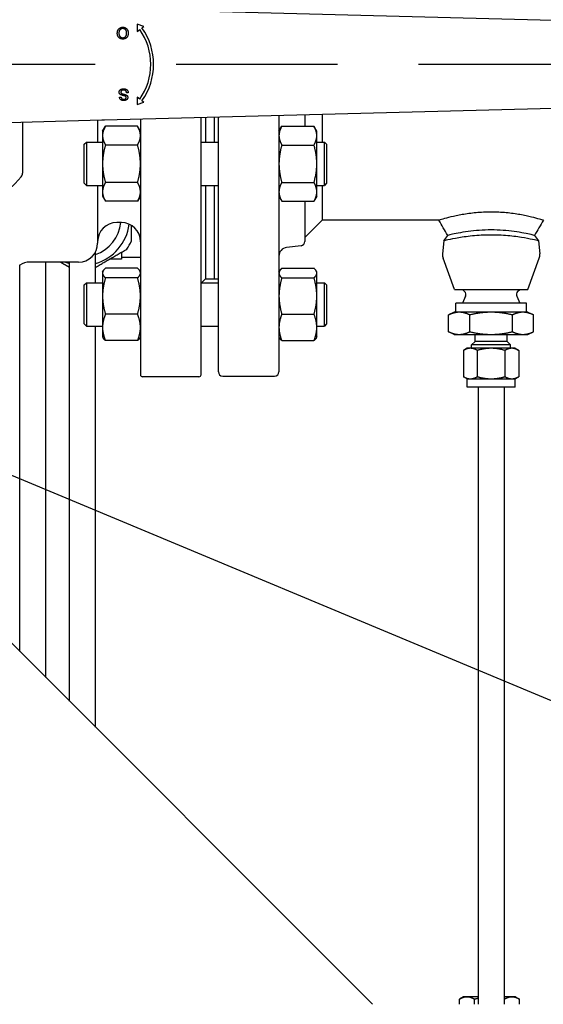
# Paper-space layout 'SHEET_1' of a CAD drawing. Header units: inches. Extents: x 4 to 540, y 12 to 340.
# Tile 38 of 118: x 207 to 215, y 115 to 130. Entities that reach past the tile are written whole.
import ezdxf

# ---------------------------------------------------------------- set-up
doc = ezdxf.new("R2010")
doc.units = ezdxf.units.IN
doc.header["$LTSCALE"] = 16
doc.header["$MEASUREMENT"] = 0
doc.linetypes.add('CHAIN', pattern=[0.7087, 0.4724, -0.0591, 0.1181, -0.0591])
doc.layers.get('0').update_dxf_attribs({"lineweight": 25})
doc.layers.add('CENTER', color=7, linetype='CHAIN', lineweight=25)
doc.layers.add('DIMEN', color=7, linetype='Continuous', lineweight=25)
doc.styles.get("Standard").update_dxf_attribs({"font": 'arial.ttf'})
doc.dimstyles.new('DEFAULT-ANSI$7', dxfattribs={"dimscale": 16, "dimtxt": 0.125, "dimasz": 0.125, "dimexe": 0.125, "dimexo": 0.0625, "dimgap": 0.031496, "dimtad": 0, "dimtih": 1, "dimtoh": 1, "dimrnd": 1e-08, "dimzin": 4, "dimdsep": 46, "dimtxsty": 'Standard', "dimblk": 'Filled-1', "dimcen": 0.09, "dimdle": 0.393701, "dimclrd": 256, "dimclre": 256, "dimclrt": 256, "dimadec": 0, "dimazin": 1, "dimtfac": 1.504, "dimtofl": 0, "dimtmove": 0, "dimatfit": 3, "dimldrblk": 'Filled-1', "dimfxl": 1, "dimtolj": 1, "dimtzin": 4, "dimlwd": 25, "dimlwe": 25, "dimarcsym": 0})

# ---------------------------------------------------------------- blocks, each defined once
blk = doc.blocks.new('Filled-1')
at = {"color": 0}
for p, q in [((0, 0), (-1, 0.25)), ((-1, 0.25), (-1, -0.25)), ((-1, 0), (0, 0)), ((-1, -0.25), (0, 0))]:
    blk.add_line(p, q, dxfattribs=at)
at = {"color": 0, "flags": 128}
blk.add_lwpolyline([(-1, -0.25), (0, 0), (-1, 0.25), (-1, -0.25)], dxfattribs=at)
at = {"color": 0}
blk.add_solid([(-1, -0.25), (0, 0), (-1, 0.25), (-1, -0.25)], dxfattribs=at)

psp = doc.layouts.new('SHEET_1')

# ---------------------------------------------------------------- linework, layer by layer
for p, q in [((208.517, 129.758), (218.282, 129.504)), ((208.989, 129.531), (208.989, 129.427)), ((209.087, 129.497), (208.989, 129.531)), ((208.989, 129.427), (209.025, 129.453)), ((209.057, 129.476), (209.087, 129.497)), ((208.734, 128.477), (208.757, 128.477)), ((208.86, 128.539), (208.837, 128.539)), ((208.989, 128.475), (208.989, 128.371)), ((209.025, 128.449), (208.989, 128.475)), ((218.282, 128.398), (208.517, 128.144)), ((208.989, 128.371), (209.087, 128.405)), ((209.087, 128.405), (209.057, 128.426)), ((208.48, 128.143), (205.502, 128.066)), ((209.036, 128.158), (209.036, 124.473)), ((209.91, 128.18), (209.91, 124.473)), ((209.973, 128.182), (209.973, 127.828)), ((210.098, 128.185), (210.098, 127.828)), ((210.161, 124.514), (210.161, 128.187)), ((211.036, 128.21), (211.036, 124.514)), ((211.411, 128.219), (211.411, 128.057)), ((211.661, 128.226), (211.661, 127.828)), ((207.335, 128.113), (207.335, 127.381)), ((208.418, 128.142), (208.418, 127.828)), ((208.489, 127.985), (208.531, 128.057)), ((208.994, 128.057), (208.531, 128.057)), ((209.036, 127.985), (208.994, 128.057)), ((211.036, 127.985), (211.077, 128.057)), ((211.077, 128.057), (211.541, 128.057)), ((211.582, 127.985), (211.541, 128.057)), ((208.489, 127.985), (208.489, 127.922)), ((208.489, 127.922), (208.489, 127.516)), ((211.582, 127.922), (211.582, 127.985)), ((211.582, 127.516), (211.582, 127.922)), ((208.224, 127.797), (208.255, 127.828)), ((208.224, 127.235), (208.224, 127.797)), ((208.255, 127.828), (208.255, 127.203)), ((208.255, 127.828), (208.489, 127.828)), ((208.994, 127.787), (208.531, 127.787)), ((209.91, 127.828), (210.161, 127.828)), ((211.077, 127.787), (211.541, 127.787)), ((211.582, 127.828), (211.692, 127.828)), ((211.692, 127.203), (211.692, 127.828)), ((211.724, 127.797), (211.692, 127.828)), ((211.724, 127.797), (211.724, 127.235)), ((208.489, 127.516), (208.489, 127.11)), ((211.582, 127.11), (211.582, 127.516)), ((208.224, 127.235), (208.255, 127.203)), ((208.255, 127.203), (208.489, 127.203)), ((208.418, 127.203), (208.418, 126.372)), ((208.994, 127.245), (208.531, 127.245)), ((209.91, 127.203), (210.161, 127.203)), ((209.973, 127.203), (209.973, 125.856)), ((210.098, 127.203), (210.098, 125.856)), ((211.077, 127.245), (211.541, 127.245)), ((211.582, 127.203), (211.692, 127.203)), ((211.661, 127.203), (211.661, 126.701)), ((211.724, 127.235), (211.692, 127.203)), ((208.489, 127.11), (208.489, 127.047)), ((208.489, 127.047), (208.531, 126.975)), ((209.036, 127.047), (208.994, 126.975)), ((211.036, 127.047), (211.077, 126.975)), ((211.582, 127.047), (211.541, 126.975)), ((211.582, 127.047), (211.582, 127.11)), ((208.994, 126.975), (208.531, 126.975)), ((211.077, 126.975), (211.541, 126.975)), ((211.411, 126.975), (211.411, 126.396)), ((208.761, 126.668), (208.694, 126.668)), ((211.661, 126.701), (211.411, 126.451)), ((213.345, 126.701), (211.661, 126.701)), ((213.415, 126.405), (213.471, 126.482)), ((214.725, 126.482), (214.781, 126.405)), ((211.356, 126.334), (211.145, 126.308)), ((213.415, 126.405), (213.396, 126.215)), ((214.781, 126.405), (214.8, 126.215)), ((208.387, 125.799), (208.387, 126.245)), ((208.762, 126.239), (208.762, 126.139)), ((208.762, 126.17), (209.036, 126.17)), ((207.297, 120.479), (207.297, 126.057)), ((208.142, 126.097), (207.44, 126.097)), ((207.672, 120.104), (207.672, 126.097)), ((208.012, 119.764), (208.012, 126.097)), ((213.569, 125.701), (213.404, 126.153)), ((214.627, 125.701), (214.793, 126.153)), ((208.489, 125.955), (208.499, 125.972)), ((208.489, 125.955), (208.489, 125.939)), ((208.489, 125.939), (208.489, 125.608)), ((208.994, 126.009), (208.531, 126.009)), ((209.036, 125.955), (209.027, 125.972)), ((211.036, 125.955), (211.045, 125.972)), ((211.077, 126.009), (211.541, 126.009)), ((211.582, 125.955), (211.573, 125.972)), ((211.582, 125.939), (211.582, 125.955)), ((211.582, 125.608), (211.582, 125.939)), ((208.224, 125.768), (208.255, 125.799)), ((208.224, 125.205), (208.224, 125.768)), ((208.255, 125.799), (208.255, 125.174)), ((208.255, 125.799), (208.489, 125.799)), ((208.994, 125.869), (208.531, 125.869)), ((209.91, 125.799), (210.161, 125.799)), ((209.973, 125.857), (209.916, 125.799)), ((209.973, 125.856), (210.098, 125.856)), ((210.098, 125.857), (210.161, 125.857)), ((211.077, 125.869), (211.541, 125.869)), ((211.582, 125.799), (211.692, 125.799)), ((211.692, 125.174), (211.692, 125.799)), ((211.724, 125.768), (211.692, 125.799)), ((211.724, 125.768), (211.724, 125.205)), ((208.489, 125.608), (208.489, 125.155)), ((211.582, 125.155), (211.582, 125.608)), ((213.569, 125.701), (214.627, 125.701)), ((213.728, 125.604), (213.683, 125.504)), ((213.716, 125.671), (213.686, 125.701)), ((214.468, 125.604), (214.513, 125.504)), ((214.481, 125.671), (214.511, 125.701)), ((214.608, 125.504), (213.588, 125.504)), ((213.588, 125.374), (213.588, 125.504)), ((214.608, 125.374), (214.608, 125.504)), ((208.994, 125.346), (208.531, 125.346)), ((211.077, 125.346), (211.541, 125.346)), ((213.567, 125.374), (213.485, 125.335)), ((213.485, 125.092), (213.485, 125.335)), ((213.638, 125.374), (213.567, 125.374)), ((214.098, 125.374), (213.638, 125.374)), ((213.791, 125.092), (213.791, 125.335)), ((214.558, 125.374), (214.098, 125.374)), ((214.405, 125.092), (214.405, 125.335)), ((214.629, 125.374), (214.558, 125.374)), ((214.629, 125.374), (214.712, 125.335)), ((214.712, 125.092), (214.712, 125.335)), ((208.224, 125.205), (208.255, 125.174)), ((208.255, 125.174), (208.489, 125.174)), ((208.387, 119.389), (208.387, 125.174)), ((209.91, 125.174), (210.161, 125.174)), ((211.582, 125.174), (211.692, 125.174)), ((211.724, 125.205), (211.692, 125.174)), ((208.489, 125.155), (208.489, 125.018)), ((208.489, 125.018), (208.499, 125.001)), ((209.036, 125.018), (209.027, 125.001)), ((211.036, 125.018), (211.045, 125.001)), ((211.582, 125.018), (211.573, 125.001)), ((211.582, 125.018), (211.582, 125.155)), ((213.567, 125.054), (213.485, 125.092)), ((213.567, 125.054), (213.638, 125.054)), ((213.638, 125.054), (214.098, 125.054)), ((213.866, 124.954), (213.866, 125.054)), ((214.098, 125.054), (214.558, 125.054)), ((214.33, 124.954), (214.33, 125.054)), ((214.558, 125.054), (214.629, 125.054)), ((214.629, 125.054), (214.712, 125.092)), ((208.994, 124.964), (208.531, 124.964)), ((211.077, 124.964), (211.541, 124.964)), ((213.866, 124.954), (213.817, 124.904)), ((214.379, 124.904), (213.817, 124.904)), ((213.817, 124.854), (213.817, 124.904)), ((214.33, 124.954), (213.866, 124.954)), ((214.33, 124.954), (214.379, 124.904)), ((214.379, 124.854), (214.379, 124.904)), ((213.753, 124.854), (213.7, 124.823)), ((213.7, 124.823), (213.7, 124.444)), ((213.799, 124.854), (213.753, 124.854)), ((214.098, 124.854), (213.799, 124.854)), ((213.899, 124.823), (213.899, 124.444)), ((214.397, 124.854), (214.098, 124.854)), ((214.297, 124.823), (214.297, 124.444)), ((214.443, 124.854), (214.397, 124.854)), ((214.443, 124.854), (214.496, 124.823)), ((214.496, 124.823), (214.496, 124.444)), ((210.223, 124.451), (210.973, 124.451)), ((209.881, 124.443), (209.066, 124.443)), ((213.753, 124.414), (213.7, 124.444)), ((213.753, 124.414), (213.799, 124.414)), ((213.753, 124.294), (213.753, 124.414)), ((213.799, 124.414), (214.098, 124.414)), ((214.098, 124.414), (214.397, 124.414)), ((214.397, 124.414), (214.443, 124.414)), ((214.443, 124.414), (214.496, 124.444)), ((214.443, 124.294), (214.443, 124.414)), ((214.443, 124.294), (213.753, 124.294)), ((213.911, 124.294), (213.911, 115.389)), ((214.286, 124.294), (214.286, 115.389)), ((206.824, 120.951), (212.387, 115.389)), ((213.699, 115.494), (213.641, 115.461)), ((213.641, 115.389), (213.641, 115.461)), ((213.75, 115.494), (213.699, 115.494)), ((213.911, 115.494), (213.75, 115.494)), ((213.858, 115.389), (213.858, 115.461)), ((214.399, 115.494), (214.286, 115.494)), ((214.291, 115.389), (214.291, 115.461)), ((214.449, 115.494), (214.399, 115.494)), ((214.449, 115.494), (214.507, 115.461)), ((214.507, 115.389), (214.507, 115.461))]:
    psp.add_line(p, q)
for centre, radius, start, end in [((208.32, 128.951), 0.866, 324.5738, 35.4262), ((208.32, 128.951), 0.906, 324.5738, 35.4262), ((205.465, 128.951), 2.461, 221.2303, 318.7697), ((207.257, 127.381), 0.0787, 318.7697, 0), ((208.199, 126.732), 0.559, 289.5977, 353.352), ((208.199, 126.732), 0.558, 289.6342, 353.3401), ((208.199, 126.732), 0.681, 285.9779, 352.4541), ((208.694, 126.392), 0.276, 90, 180), ((208.761, 126.392), 0.276, 0, 90), ((208.142, 126.372), 0.276, 270, 0), ((208.199, 126.732), 0.781, 324.9617, 335.0383), ((211.161, 126.184), 0.125, 97, 180), ((211.348, 126.396), 0.0625, 277, 0), ((213.536, 126.201), 0.141, 174.1145, 200.1304), ((214.661, 126.201), 0.141, 339.8696, 5.8855), ((207.44, 125.821), 0.276, 90, 122.2482), ((208.199, 126.732), 0.681, 248.9243, 254.0214), ((213.673, 125.629), 0.06, 336, 45), ((214.523, 125.629), 0.06, 135, 204), ((209.066, 124.473), 0.0295, 180, 270), ((209.881, 124.473), 0.0295, 270, 0), ((210.223, 124.514), 0.0625, 180, 270), ((210.973, 124.514), 0.0625, 270, 0)]:
    psp.add_arc(centre, radius, start, end)
for points, knots in [([(208.702, 129.401), (208.702, 129.403), (208.702, 129.407), (208.703, 129.413), (208.703, 129.419), (208.704, 129.425), (208.706, 129.43), (208.708, 129.436), (208.71, 129.441), (208.712, 129.446), (208.715, 129.451), (208.718, 129.455), (208.721, 129.459), (208.724, 129.463), (208.728, 129.467), (208.732, 129.47), (208.736, 129.473), (208.741, 129.476), (208.746, 129.478), (208.75, 129.48), (208.755, 129.482), (208.76, 129.484), (208.765, 129.485), (208.77, 129.486), (208.776, 129.486), (208.779, 129.486), (208.781, 129.486)], [0, 0, 0, 0, 0.04756, 0.093962, 0.139112, 0.183626, 0.227457, 0.270703, 0.313611, 0.35626, 0.398366, 0.439557, 0.480045, 0.519888, 0.559658, 0.599421, 0.639208, 0.679668, 0.72002, 0.759859, 0.79956, 0.839199, 0.878956, 0.918794, 0.959083, 1, 1, 1, 1]), ([(208.781, 129.467), (208.779, 129.467), (208.775, 129.467), (208.77, 129.466), (208.764, 129.465), (208.759, 129.463), (208.754, 129.46), (208.749, 129.457), (208.745, 129.454), (208.741, 129.45), (208.737, 129.445), (208.734, 129.44), (208.731, 129.435), (208.729, 129.429), (208.728, 129.422), (208.726, 129.416), (208.726, 129.408), (208.725, 129.403), (208.725, 129.401)], [0, 0, 0, 0, 0.061055, 0.119545, 0.176806, 0.232956, 0.288583, 0.344667, 0.401662, 0.46054, 0.520477, 0.581213, 0.643431, 0.707961, 0.775371, 0.846414, 0.921152, 1, 1, 1, 1]), ([(208.781, 129.486), (208.783, 129.486), (208.787, 129.486), (208.792, 129.486), (208.798, 129.485), (208.803, 129.483), (208.808, 129.482), (208.813, 129.48), (208.818, 129.478), (208.823, 129.475), (208.827, 129.472), (208.831, 129.469), (208.835, 129.465), (208.839, 129.462), (208.842, 129.458), (208.845, 129.453), (208.848, 129.449), (208.851, 129.444), (208.853, 129.439), (208.855, 129.434), (208.856, 129.429), (208.858, 129.424), (208.859, 129.419), (208.859, 129.414), (208.86, 129.408), (208.86, 129.405), (208.86, 129.403)], [0, 0, 0, 0, 0.044697, 0.0885336, 0.1314091, 0.1738139, 0.2157145, 0.2572472, 0.298848, 0.3406042, 0.3820294, 0.4229698, 0.4636322, 0.5040475, 0.5445912, 0.5849639, 0.6262652, 0.6679794, 0.7099427, 0.7513819, 0.7926186, 0.8339484, 0.8750081, 0.9164455, 0.9579066, 1, 1, 1, 1]), ([(208.837, 129.403), (208.837, 129.406), (208.836, 129.41), (208.836, 129.417), (208.834, 129.424), (208.833, 129.43), (208.83, 129.435), (208.828, 129.441), (208.825, 129.445), (208.821, 129.45), (208.817, 129.454), (208.812, 129.457), (208.808, 129.46), (208.803, 129.463), (208.798, 129.465), (208.792, 129.466), (208.787, 129.467), (208.783, 129.467), (208.781, 129.467)], [0, 0, 0, 0, 0.075964, 0.148125, 0.217201, 0.2833, 0.347202, 0.4093, 0.470426, 0.531588, 0.591739, 0.650258, 0.707303, 0.764208, 0.821148, 0.879119, 0.938423, 1, 1, 1, 1]), ([(208.781, 129.315), (208.779, 129.315), (208.775, 129.315), (208.77, 129.316), (208.764, 129.317), (208.759, 129.318), (208.754, 129.319), (208.749, 129.321), (208.744, 129.324), (208.74, 129.326), (208.735, 129.329), (208.731, 129.332), (208.727, 129.336), (208.723, 129.339), (208.72, 129.343), (208.717, 129.347), (208.714, 129.352), (208.712, 129.357), (208.709, 129.362), (208.707, 129.367), (208.706, 129.372), (208.704, 129.378), (208.703, 129.383), (208.702, 129.389), (208.702, 129.395), (208.702, 129.399), (208.702, 129.401)], [0, 0, 0, 0, 0.043099, 0.0855868, 0.1269077, 0.1679675, 0.2084496, 0.2490254, 0.2892805, 0.3300098, 0.3705977, 0.410466, 0.4500332, 0.4896882, 0.5291164, 0.5690368, 0.6097031, 0.6507589, 0.6925093, 0.7342191, 0.7767069, 0.8195518, 0.8633507, 0.9078385, 0.9533337, 1, 1, 1, 1]), ([(208.725, 129.401), (208.725, 129.399), (208.725, 129.396), (208.726, 129.391), (208.726, 129.387), (208.727, 129.382), (208.728, 129.378), (208.729, 129.374), (208.731, 129.37), (208.732, 129.366), (208.734, 129.362), (208.736, 129.359), (208.738, 129.356), (208.74, 129.353), (208.743, 129.35), (208.746, 129.347), (208.749, 129.345), (208.752, 129.343), (208.755, 129.341), (208.758, 129.339), (208.762, 129.338), (208.765, 129.337), (208.769, 129.336), (208.773, 129.335), (208.777, 129.335), (208.779, 129.335), (208.781, 129.334)], [0, 0, 0, 0, 0.050852, 0.099752, 0.147438, 0.194086, 0.239171, 0.28334, 0.326577, 0.368936, 0.410572, 0.451051, 0.490877, 0.530044, 0.568937, 0.607578, 0.64642, 0.685679, 0.724799, 0.763513, 0.802173, 0.84074, 0.879649, 0.919071, 0.959098, 1, 1, 1, 1]), ([(208.86, 129.403), (208.86, 129.4), (208.86, 129.393), (208.859, 129.384), (208.857, 129.375), (208.855, 129.366), (208.852, 129.358), (208.848, 129.351), (208.843, 129.345), (208.838, 129.338), (208.832, 129.333), (208.826, 129.328), (208.82, 129.324), (208.813, 129.321), (208.805, 129.318), (208.798, 129.317), (208.789, 129.315), (208.784, 129.315), (208.781, 129.315)], [0, 0, 0, 0, 0.075226, 0.146575, 0.2145, 0.27953, 0.342403, 0.403496, 0.463762, 0.523864, 0.583252, 0.641302, 0.698898, 0.756295, 0.814628, 0.874325, 0.935783, 1, 1, 1, 1]), ([(208.781, 129.334), (208.783, 129.335), (208.786, 129.335), (208.792, 129.335), (208.797, 129.337), (208.802, 129.338), (208.807, 129.341), (208.812, 129.343), (208.816, 129.347), (208.82, 129.35), (208.824, 129.355), (208.827, 129.36), (208.83, 129.365), (208.833, 129.372), (208.834, 129.379), (208.836, 129.386), (208.836, 129.394), (208.837, 129.4), (208.837, 129.403)], [0, 0, 0, 0, 0.055943, 0.110382, 0.164048, 0.216759, 0.269601, 0.323009, 0.377581, 0.433449, 0.490922, 0.550625, 0.613117, 0.679861, 0.751358, 0.828261, 0.910795, 1, 1, 1, 1]), ([(208.73, 128.549), (208.73, 128.552), (208.73, 128.556), (208.731, 128.562), (208.734, 128.568), (208.737, 128.573), (208.739, 128.577), (208.741, 128.58), (208.744, 128.582), (208.746, 128.585), (208.749, 128.587), (208.752, 128.589), (208.755, 128.591), (208.76, 128.593), (208.766, 128.595), (208.774, 128.597), (208.782, 128.599), (208.787, 128.599), (208.79, 128.599)], [0, 0, 0, 0, 0.074816, 0.148535, 0.223872, 0.301297, 0.340894, 0.38034, 0.420127, 0.45995, 0.500831, 0.541907, 0.584439, 0.62808, 0.717267, 0.80786, 0.901925, 1, 1, 1, 1]), ([(208.791, 128.58), (208.789, 128.58), (208.786, 128.58), (208.78, 128.579), (208.775, 128.578), (208.771, 128.576), (208.767, 128.574), (208.763, 128.571), (208.76, 128.568), (208.758, 128.565), (208.756, 128.561), (208.754, 128.558), (208.753, 128.554), (208.753, 128.552), (208.753, 128.551)], [0, 0, 0, 0, 0.105584, 0.205868, 0.300947, 0.393002, 0.480949, 0.562874, 0.641461, 0.717742, 0.791772, 0.862716, 0.931777, 1, 1, 1, 1]), ([(208.79, 128.599), (208.792, 128.599), (208.796, 128.599), (208.801, 128.598), (208.806, 128.598), (208.811, 128.597), (208.815, 128.596), (208.819, 128.595), (208.824, 128.594), (208.827, 128.592), (208.831, 128.59), (208.835, 128.588), (208.838, 128.586), (208.841, 128.583), (208.844, 128.58), (208.846, 128.577), (208.849, 128.574), (208.851, 128.571), (208.853, 128.567), (208.855, 128.564), (208.856, 128.56), (208.858, 128.556), (208.859, 128.552), (208.859, 128.548), (208.86, 128.543), (208.86, 128.54), (208.86, 128.539)], [0, 0, 0, 0, 0.052493, 0.102825, 0.151397, 0.198033, 0.242876, 0.285999, 0.327849, 0.368395, 0.407852, 0.446838, 0.485166, 0.523341, 0.561602, 0.59992, 0.638496, 0.677791, 0.71729, 0.756605, 0.796068, 0.835886, 0.875714, 0.916263, 0.95776, 1, 1, 1, 1]), ([(208.837, 128.539), (208.836, 128.541), (208.836, 128.545), (208.834, 128.551), (208.833, 128.556), (208.83, 128.561), (208.827, 128.565), (208.824, 128.569), (208.82, 128.572), (208.815, 128.575), (208.809, 128.577), (208.804, 128.578), (208.798, 128.579), (208.793, 128.58), (208.791, 128.58)], [0, 0, 0, 0, 0.0937965, 0.1801881, 0.2603632, 0.3348467, 0.407093, 0.4814484, 0.5592709, 0.6422698, 0.7285859, 0.8159775, 0.9060351, 1, 1, 1, 1]), ([(208.759, 128.509), (208.757, 128.51), (208.755, 128.511), (208.752, 128.513), (208.749, 128.515), (208.746, 128.517), (208.743, 128.519), (208.741, 128.521), (208.739, 128.523), (208.737, 128.526), (208.735, 128.528), (208.734, 128.531), (208.732, 128.534), (208.731, 128.537), (208.731, 128.54), (208.73, 128.543), (208.73, 128.546), (208.73, 128.548), (208.73, 128.549)], [0, 0, 0, 0, 0.074931, 0.147078, 0.216364, 0.282503, 0.346688, 0.408836, 0.469262, 0.528432, 0.587001, 0.644416, 0.702189, 0.759767, 0.81849, 0.877633, 0.93802, 1, 1, 1, 1]), ([(208.796, 128.428), (208.793, 128.428), (208.787, 128.428), (208.779, 128.429), (208.771, 128.431), (208.765, 128.433), (208.76, 128.435), (208.757, 128.437), (208.754, 128.439), (208.751, 128.441), (208.749, 128.443), (208.746, 128.446), (208.744, 128.448), (208.741, 128.452), (208.739, 128.457), (208.736, 128.463), (208.734, 128.47), (208.734, 128.475), (208.734, 128.477)], [0, 0, 0, 0, 0.100475, 0.195644, 0.286083, 0.372983, 0.415026, 0.456052, 0.495939, 0.535566, 0.574087, 0.612519, 0.651081, 0.689513, 0.766237, 0.84235, 0.919974, 1, 1, 1, 1]), ([(208.753, 128.551), (208.753, 128.549), (208.753, 128.547), (208.754, 128.544), (208.755, 128.54), (208.757, 128.537), (208.76, 128.535), (208.763, 128.532), (208.767, 128.53), (208.769, 128.529), (208.771, 128.528)], [0, 0, 0, 0, 0.117768, 0.230176, 0.339843, 0.450625, 0.566943, 0.696021, 0.839438, 1, 1, 1, 1]), ([(208.757, 128.477), (208.758, 128.476), (208.758, 128.474), (208.759, 128.47), (208.76, 128.467), (208.761, 128.464), (208.762, 128.461), (208.764, 128.459), (208.766, 128.457), (208.768, 128.455), (208.771, 128.453), (208.773, 128.451), (208.776, 128.45), (208.779, 128.449), (208.783, 128.448), (208.787, 128.448), (208.791, 128.447), (208.793, 128.447), (208.795, 128.447)], [0, 0, 0, 0, 0.067155, 0.131403, 0.192732, 0.251253, 0.307704, 0.362699, 0.417778, 0.472304, 0.527873, 0.58523, 0.645057, 0.707952, 0.774434, 0.84494, 0.920404, 1, 1, 1, 1]), ([(208.824, 128.487), (208.824, 128.487), (208.822, 128.488), (208.82, 128.49), (208.817, 128.491), (208.813, 128.493), (208.809, 128.494), (208.805, 128.496), (208.799, 128.497), (208.794, 128.499), (208.788, 128.5), (208.782, 128.501), (208.777, 128.503), (208.773, 128.504), (208.768, 128.505), (208.765, 128.507), (208.762, 128.508), (208.76, 128.509), (208.759, 128.509)], [0, 0, 0, 0, 0.032743, 0.07241, 0.119611, 0.174673, 0.237345, 0.308352, 0.38763, 0.474784, 0.563332, 0.645136, 0.720203, 0.789134, 0.851497, 0.907331, 0.956969, 1, 1, 1, 1]), ([(208.771, 128.528), (208.772, 128.528), (208.773, 128.527), (208.775, 128.527), (208.778, 128.526), (208.781, 128.525), (208.785, 128.524), (208.789, 128.522), (208.793, 128.521), (208.798, 128.52), (208.803, 128.519), (208.808, 128.517), (208.812, 128.516), (208.816, 128.515), (208.82, 128.513), (208.823, 128.512), (208.826, 128.511), (208.828, 128.51), (208.829, 128.51)], [0, 0, 0, 0, 0.0312001, 0.0704867, 0.1172148, 0.1715755, 0.234122, 0.3039626, 0.3821556, 0.4676462, 0.5543354, 0.6350745, 0.7100367, 0.7790924, 0.8429656, 0.9010012, 0.9532463, 1, 1, 1, 1]), ([(208.795, 128.447), (208.796, 128.447), (208.799, 128.447), (208.803, 128.448), (208.807, 128.448), (208.811, 128.449), (208.814, 128.45), (208.817, 128.451), (208.819, 128.453), (208.822, 128.454), (208.824, 128.456), (208.825, 128.458), (208.827, 128.46), (208.828, 128.462), (208.829, 128.465), (208.83, 128.467), (208.83, 128.469), (208.83, 128.471), (208.83, 128.472)], [0, 0, 0, 0, 0.091511, 0.177143, 0.257108, 0.331198, 0.400592, 0.465625, 0.526973, 0.585443, 0.641399, 0.695044, 0.746782, 0.796959, 0.847545, 0.897439, 0.947649, 1, 1, 1, 1]), ([(208.854, 128.474), (208.854, 128.471), (208.853, 128.467), (208.852, 128.461), (208.85, 128.456), (208.847, 128.451), (208.845, 128.447), (208.843, 128.445), (208.84, 128.443), (208.838, 128.44), (208.835, 128.438), (208.832, 128.437), (208.829, 128.435), (208.825, 128.433), (208.819, 128.431), (208.812, 128.429), (208.804, 128.428), (208.798, 128.428), (208.796, 128.428)], [0, 0, 0, 0, 0.074995, 0.149165, 0.223664, 0.300412, 0.33957, 0.378921, 0.418096, 0.45823, 0.498427, 0.539708, 0.582216, 0.625824, 0.715481, 0.807384, 0.901634, 1, 1, 1, 1]), ([(208.83, 128.472), (208.83, 128.473), (208.83, 128.476), (208.829, 128.48), (208.827, 128.484), (208.825, 128.486), (208.824, 128.487)], [0, 0, 0, 0, 0.262741, 0.509957, 0.753327, 1, 1, 1, 1]), ([(208.829, 128.51), (208.831, 128.509), (208.835, 128.506), (208.84, 128.503), (208.844, 128.499), (208.848, 128.494), (208.85, 128.49), (208.852, 128.484), (208.853, 128.479), (208.854, 128.475), (208.854, 128.474)], [0, 0, 0, 0, 0.144805, 0.279512, 0.406394, 0.527502, 0.645393, 0.761885, 0.878942, 1, 1, 1, 1]), ([(214.852, 126.701), (214.852, 126.701), (214.845, 126.703), (214.831, 126.707), (214.813, 126.712), (214.784, 126.721), (214.745, 126.731), (214.706, 126.742), (214.657, 126.754), (214.602, 126.765), (214.548, 126.777), (214.485, 126.788), (214.418, 126.797), (214.353, 126.806), (214.281, 126.813), (214.208, 126.817), (214.136, 126.82), (214.061, 126.82), (213.989, 126.817), (213.916, 126.813), (213.844, 126.806), (213.778, 126.797), (213.712, 126.788), (213.649, 126.777), (213.595, 126.766), (213.539, 126.754), (213.49, 126.742), (213.452, 126.732), (213.413, 126.721), (213.383, 126.712), (213.365, 126.707), (213.352, 126.703), (213.345, 126.701), (213.345, 126.701)], [0.2043507, 0.2043507, 0.2043507, 0.2043507, 0.2413959, 0.2413959, 0.2413959, 0.2904057, 0.2904057, 0.2904057, 0.3385877, 0.3385877, 0.3385877, 0.3855053, 0.3855053, 0.3855053, 0.4315866, 0.4315866, 0.4315866, 0.4774323, 0.4774323, 0.4774323, 0.5235675, 0.5235675, 0.5235675, 0.5705076, 0.5705076, 0.5705076, 0.6185973, 0.6185973, 0.6185973, 0.667626, 0.667626, 0.667626, 0.7048333, 0.7048333, 0.7048333, 0.7048333]), ([(214.781, 126.405), (214.781, 126.405), (214.779, 126.406), (214.763, 126.409), (214.736, 126.416), (214.653, 126.432), (214.6, 126.443), (214.502, 126.458), (214.465, 126.464), (214.35, 126.477), (214.267, 126.484), (214.095, 126.49), (214.008, 126.488), (213.836, 126.477), (213.754, 126.467), (213.61, 126.445), (213.55, 126.434), (213.462, 126.416), (213.433, 126.409), (213.417, 126.406), (213.415, 126.405), (213.415, 126.405)], [2.793825, 2.793825, 2.793825, 2.793825, 3.026091, 3.026091, 3.675053, 3.675053, 4.305809, 4.305809, 4.648279, 4.648279, 5.307043, 5.307043, 5.969658, 5.969658, 6.663265, 6.663265, 7.351454, 7.351454, 8.019172, 8.019172, 8.247988, 8.247988, 8.247988, 8.247988]), ([(214.725, 126.482), (214.725, 126.482), (214.719, 126.484), (214.707, 126.487), (214.691, 126.49), (214.664, 126.497), (214.629, 126.504), (214.595, 126.511), (214.552, 126.52), (214.505, 126.528), (214.459, 126.535), (214.406, 126.543), (214.352, 126.548), (214.299, 126.554), (214.242, 126.558), (214.184, 126.56), (214.127, 126.562), (214.069, 126.562), (214.012, 126.56), (213.955, 126.558), (213.898, 126.554), (213.844, 126.548), (213.79, 126.543), (213.737, 126.535), (213.691, 126.528), (213.644, 126.52), (213.601, 126.511), (213.567, 126.504), (213.533, 126.497), (213.506, 126.49), (213.49, 126.487), (213.477, 126.484), (213.471, 126.482), (213.471, 126.482)], [0.2043439, 0.2043439, 0.2043439, 0.2043439, 0.2413959, 0.2413959, 0.2413959, 0.2904057, 0.2904057, 0.2904057, 0.3385877, 0.3385877, 0.3385877, 0.3855053, 0.3855053, 0.3855053, 0.4315866, 0.4315866, 0.4315866, 0.4774323, 0.4774323, 0.4774323, 0.5235675, 0.5235675, 0.5235675, 0.5705076, 0.5705076, 0.5705076, 0.6185973, 0.6185973, 0.6185973, 0.667626, 0.667626, 0.667626, 0.7047903, 0.7047903, 0.7047903, 0.7047903]), ([(208.762, 126.139), (208.728, 126.139), (208.695, 126.139), (208.661, 126.139), (208.637, 126.139), (208.612, 126.139), (208.588, 126.139)], [-1, -1, -1, -1, -0.5061072, -0.5061072, -0.5061072, -0.1456123, -0.1456123, -0.1456123, -0.1456123])]:
    psp.add_open_spline(points, degree=3, knots=knots)
for points, weights, degree in [([(208.517, 128.144), (208.505, 128.144), (208.493, 128.144), (208.48, 128.143)], [1, 0.998722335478, 0.998722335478, 1], 3), ([(208.531, 128.057), (208.489, 127.985), (208.489, 127.922)], [1.10906450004, 1.0930923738, 1], 2), ([(209.036, 127.922), (209.036, 127.985), (208.994, 128.057)], [1, 1.0930923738, 1.10906450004], 2), ([(211.077, 128.057), (211.036, 127.985), (211.036, 127.922)], [1.10906450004, 1.0930923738, 1], 2), ([(211.582, 127.922), (211.582, 127.985), (211.541, 128.057)], [1, 1.0930923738, 1.10906450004], 2), ([(208.489, 127.922), (208.489, 127.859), (208.531, 127.787)], [1, 1.0930923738, 1.10906450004], 2), ([(208.994, 127.787), (209.036, 127.859), (209.036, 127.922)], [1.10906450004, 1.0930923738, 1], 2), ([(211.036, 127.922), (211.036, 127.859), (211.077, 127.787)], [1, 1.0930923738, 1.10906450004], 2), ([(211.541, 127.787), (211.582, 127.859), (211.582, 127.922)], [1.10906450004, 1.0930923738, 1], 2), ([(208.531, 127.787), (208.489, 127.642), (208.489, 127.516)], [1.10906450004, 1.0930923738, 1], 2), ([(209.036, 127.516), (209.036, 127.642), (208.994, 127.787)], [1, 1.0930923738, 1.10906450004], 2), ([(211.077, 127.787), (211.036, 127.642), (211.036, 127.516)], [1.10906450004, 1.0930923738, 1], 2), ([(211.582, 127.516), (211.582, 127.642), (211.541, 127.787)], [1, 1.0930923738, 1.10906450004], 2), ([(208.489, 127.516), (208.489, 127.39), (208.531, 127.245)], [1, 1.0930923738, 1.10906450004], 2), ([(208.994, 127.245), (209.036, 127.39), (209.036, 127.516)], [1.10906450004, 1.0930923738, 1], 2), ([(211.036, 127.516), (211.036, 127.39), (211.077, 127.245)], [1, 1.0930923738, 1.10906450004], 2), ([(211.541, 127.245), (211.582, 127.39), (211.582, 127.516)], [1.10906450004, 1.0930923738, 1], 2), ([(208.531, 127.245), (208.489, 127.173), (208.489, 127.11)], [1.10906450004, 1.0930923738, 1], 2), ([(209.036, 127.11), (209.036, 127.173), (208.994, 127.245)], [1, 1.0930923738, 1.10906450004], 2), ([(211.077, 127.245), (211.036, 127.173), (211.036, 127.11)], [1.10906450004, 1.0930923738, 1], 2), ([(211.582, 127.11), (211.582, 127.173), (211.541, 127.245)], [1, 1.0930923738, 1.10906450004], 2), ([(208.489, 127.11), (208.489, 127.047), (208.531, 126.975)], [1, 1.0930923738, 1.10906450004], 2), ([(208.994, 126.975), (209.036, 127.047), (209.036, 127.11)], [1.10906450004, 1.0930923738, 1], 2), ([(211.036, 127.11), (211.036, 127.047), (211.077, 126.975)], [1, 1.0930923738, 1.10906450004], 2), ([(211.541, 126.975), (211.582, 127.047), (211.582, 127.11)], [1.10906450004, 1.0930923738, 1], 2), ([(208.908, 126.402), (208.908, 126.518), (208.908, 126.625)], [1, 1.03397305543, 1.04554259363], 2), ([(208.387, 126.022), (208.606, 126.149), (208.839, 126.284)], [1.032786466, 1.0825811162, 1], 2), ([(207.883, 126.097), (207.946, 126.06), (208.012, 126.022)], [1.05050521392, 1.04716353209, 1.03278825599], 2), ([(208.531, 126.009), (208.489, 125.972), (208.489, 125.939)], [1.10906450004, 1.0930923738, 1], 2), ([(208.489, 125.939), (208.489, 125.907), (208.531, 125.869)], [1, 1.0930923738, 1.10906450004], 2), ([(209.036, 125.939), (209.036, 125.972), (208.994, 126.009)], [1, 1.0930923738, 1.10906450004], 2), ([(208.994, 125.869), (209.036, 125.907), (209.036, 125.939)], [1.10906450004, 1.0930923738, 1], 2), ([(211.077, 126.009), (211.036, 125.972), (211.036, 125.939)], [1.10906450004, 1.0930923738, 1], 2), ([(211.036, 125.939), (211.036, 125.907), (211.077, 125.869)], [1, 1.0930923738, 1.10906450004], 2), ([(211.582, 125.939), (211.582, 125.972), (211.541, 126.009)], [1, 1.0930923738, 1.10906450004], 2), ([(211.541, 125.869), (211.582, 125.907), (211.582, 125.939)], [1.10906450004, 1.0930923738, 1], 2), ([(208.531, 125.869), (208.489, 125.729), (208.489, 125.608)], [1.10906450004, 1.0930923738, 1], 2), ([(209.036, 125.608), (209.036, 125.729), (208.994, 125.869)], [1, 1.0930923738, 1.10906450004], 2), ([(211.077, 125.869), (211.036, 125.729), (211.036, 125.608)], [1.10906450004, 1.0930923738, 1], 2), ([(211.582, 125.608), (211.582, 125.729), (211.541, 125.869)], [1, 1.0930923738, 1.10906450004], 2), ([(208.489, 125.608), (208.489, 125.486), (208.531, 125.346)], [1, 1.0930923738, 1.10906450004], 2), ([(208.994, 125.346), (209.036, 125.486), (209.036, 125.608)], [1.10906450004, 1.0930923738, 1], 2), ([(211.036, 125.608), (211.036, 125.486), (211.077, 125.346)], [1, 1.0930923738, 1.10906450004], 2), ([(211.541, 125.346), (211.582, 125.486), (211.582, 125.608)], [1.10906450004, 1.0930923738, 1], 2), ([(208.531, 125.346), (208.489, 125.244), (208.489, 125.155)], [1.10906450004, 1.0930923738, 1], 2), ([(209.036, 125.155), (209.036, 125.244), (208.994, 125.346)], [1, 1.0930923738, 1.10906450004], 2), ([(211.077, 125.346), (211.036, 125.244), (211.036, 125.155)], [1.10906450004, 1.0930923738, 1], 2), ([(211.582, 125.155), (211.582, 125.244), (211.541, 125.346)], [1, 1.0930923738, 1.10906450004], 2), ([(213.638, 125.374), (213.567, 125.374), (213.485, 125.335)], [1, 1.0379548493, 1], 2), ([(213.791, 125.335), (213.709, 125.374), (213.638, 125.374)], [1, 1.0379548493, 1], 2), ([(214.098, 125.374), (213.956, 125.374), (213.791, 125.335)], [1, 1.0379548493, 1], 2), ([(214.405, 125.335), (214.24, 125.374), (214.098, 125.374)], [1, 1.0379548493, 1], 2), ([(214.558, 125.374), (214.487, 125.374), (214.405, 125.335)], [1, 1.0379548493, 1], 2), ([(214.712, 125.335), (214.629, 125.374), (214.558, 125.374)], [1, 1.0379548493, 1], 2), ([(208.489, 125.155), (208.489, 125.066), (208.531, 124.964)], [1, 1.0930923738, 1.10906450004], 2), ([(208.994, 124.964), (209.036, 125.066), (209.036, 125.155)], [1.10906450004, 1.0930923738, 1], 2), ([(211.036, 125.155), (211.036, 125.066), (211.077, 124.964)], [1, 1.0930923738, 1.10906450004], 2), ([(211.541, 124.964), (211.582, 125.066), (211.582, 125.155)], [1.10906450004, 1.0930923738, 1], 2), ([(213.485, 125.092), (213.567, 125.054), (213.638, 125.054)], [1, 1.0379548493, 1], 2), ([(213.638, 125.054), (213.709, 125.054), (213.791, 125.092)], [1, 1.0379548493, 1], 2), ([(213.791, 125.092), (213.956, 125.054), (214.098, 125.054)], [1, 1.0379548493, 1], 2), ([(214.098, 125.054), (214.24, 125.054), (214.405, 125.092)], [1, 1.0379548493, 1], 2), ([(214.405, 125.092), (214.487, 125.054), (214.558, 125.054)], [1, 1.0379548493, 1], 2), ([(214.558, 125.054), (214.629, 125.054), (214.712, 125.092)], [1, 1.0379548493, 1], 2), ([(208.531, 124.964), (208.509, 124.983), (208.499, 125.001)], [1.10906450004, 1.10058521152, 1.07037081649], 2), ([(209.027, 125.001), (209.016, 124.983), (208.994, 124.964)], [1.07037081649, 1.10058521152, 1.10906450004], 2), ([(211.077, 124.964), (211.055, 124.983), (211.045, 125.001)], [1.10906450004, 1.10058521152, 1.07037081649], 2), ([(211.573, 125.001), (211.563, 124.983), (211.541, 124.964)], [1.07037081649, 1.10058521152, 1.10906450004], 2), ([(213.799, 124.854), (213.753, 124.854), (213.7, 124.823)], [1, 1.0379548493, 1], 2), ([(213.899, 124.823), (213.846, 124.854), (213.799, 124.854)], [1, 1.0379548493, 1], 2), ([(214.098, 124.854), (214.006, 124.854), (213.899, 124.823)], [1, 1.0379548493, 1], 2), ([(214.297, 124.823), (214.191, 124.854), (214.098, 124.854)], [1, 1.0379548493, 1], 2), ([(214.397, 124.854), (214.351, 124.854), (214.297, 124.823)], [1, 1.0379548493, 1], 2), ([(214.496, 124.823), (214.443, 124.854), (214.397, 124.854)], [1, 1.0379548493, 1], 2), ([(213.7, 124.444), (213.753, 124.414), (213.799, 124.414)], [1, 1.0379548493, 1], 2), ([(213.799, 124.414), (213.846, 124.414), (213.899, 124.444)], [1, 1.0379548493, 1], 2), ([(213.899, 124.444), (214.006, 124.414), (214.098, 124.414)], [1, 1.0379548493, 1], 2), ([(214.098, 124.414), (214.191, 124.414), (214.297, 124.444)], [1, 1.0379548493, 1], 2), ([(214.297, 124.444), (214.351, 124.414), (214.397, 124.414)], [1, 1.0379548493, 1], 2), ([(214.397, 124.414), (214.443, 124.414), (214.496, 124.444)], [1, 1.0379548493, 1], 2), ([(213.75, 115.494), (213.699, 115.494), (213.641, 115.461)], [1, 1.0379548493, 1], 2), ([(213.858, 115.461), (213.8, 115.494), (213.75, 115.494)], [1, 1.0379548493, 1], 2), ([(213.911, 115.474), (213.885, 115.468), (213.858, 115.461)], [1.01332445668, 1.00861987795, 1], 2), ([(214.291, 115.461), (214.288, 115.461), (214.286, 115.462)], [1, 1.00083373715, 1.00163084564], 2), ([(214.399, 115.494), (214.349, 115.494), (214.291, 115.461)], [1, 1.0379548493, 1], 2), ([(214.507, 115.461), (214.449, 115.494), (214.399, 115.494)], [1, 1.0379548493, 1], 2)]:
    psp.add_rational_spline(points, weights, degree=degree)
for points in [[(213.471, 126.482), (213.429, 126.555), (213.387, 126.628), (213.345, 126.701)], [(214.852, 126.701), (214.81, 126.628), (214.767, 126.555), (214.725, 126.482)]]:
    psp.add_open_spline(points, degree=3)
at = {"layer": 'CENTER', "linetype": 'CHAIN', "ltscale": 1.234655}
psp.add_line((199.05, 128.951), (220.942, 128.951), dxfattribs=at)

# ---------------------------------------------------------------- leaders
at = {"layer": 'DIMEN', "linetype": 'Continuous', "lineweight": 25, "annotation_type": 0, "has_hookline": 1, "hookline_direction": 1, "text_width": 13.966}
psp.add_leader([(221.611, 123.228), (215.341, 119.609), (200.674, 125.734), (198.674, 125.734)], dimstyle='DEFAULT-ANSI$7', override={"dimtad": 0}, dxfattribs=at)

doc.saveas('drawing.dxf')
